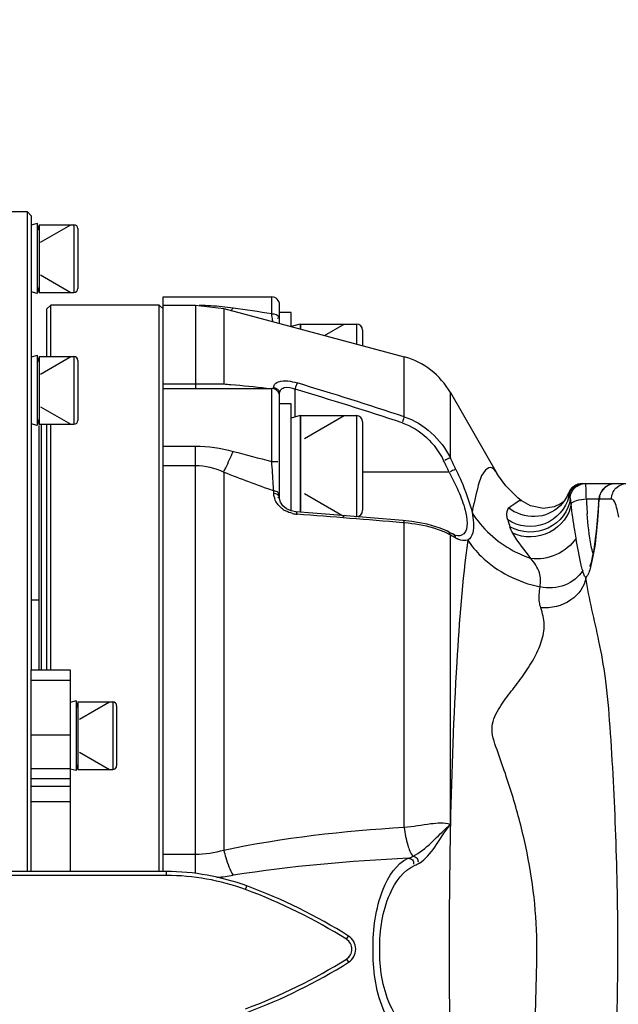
# Model space of a CAD drawing. Header units: millimetres. Extents: x 0 to 8410, y 0 to 5940.
# Tile 70 of 122: x 5068 to 5145, y 1822 to 1949. Entities that reach past the tile are written whole.
import ezdxf

# ---------------------------------------------------------------- set-up
doc = ezdxf.new("R2010")
doc.units = ezdxf.units.MM
doc.header["$LTSCALE"] = 462.55
doc.layers.get('0').update_dxf_attribs({"linetype": 'CONTINUOUS'})
for name, color, linetype in [('204102000021_DXF_DIMENSION', 7, 'CONTINUOUS'), ('304102000022DXF_CONTINUOUS_LINE', 7, 'CONTINUOUS'), ('304104000095DXF_CONTINUOUS_LINE', 7, 'CONTINUOUS'), ('304104000099DXF_CONTINUOUS_LINE', 7, 'CONTINUOUS'), ('304104000698DXF_CONTINUOUS_LINE', 7, 'CONTINUOUS'), ('304105000092DXF_CONTINUOUS_LINE', 7, 'CONTINUOUS'), ('304107000014DXF_CONTINUOUS_LINE', 7, 'CONTINUOUS'), ('501023000011DXF_CONTINUOUS_LINE', 7, 'CONTINUOUS'), ('501023000067DXF_CONTINUOUS_LINE', 7, 'CONTINUOUS'), ('501023000087DXF_CONTINUOUS_LINE', 7, 'CONTINUOUS'), ('504001000008DXF_CONTINUOUS_LINE', 7, 'CONTINUOUS'), ('604006000002DXF_CONTINUOUS_LINE', 7, 'CONTINUOUS'), ('604006000004DXF_CONTINUOUS_LINE', 7, 'CONTINUOUS')]:
    doc.layers.add(name, color=color, linetype=linetype)
doc.styles.get("Standard").update_dxf_attribs({"font": 'txt', "width": 0.7})
doc.dimstyles.new('DIMSTYLE_12', dxfattribs={"dimtxt": 65, "dimasz": 50, "dimexe": 1, "dimexo": 0, "dimtad": 1, "dimdsep": 46, "dimtxsty": 'Standard', "dimblk": '_FILLED', "dimblk1": '_FILLED', "dimblk2": '_FILLED', "dimcen": 0.09, "dimclrt": 5, "dimazin": 2, "dimtp": 0.5, "dimtm": 0.5, "dimtfac": 1, "dimtofl": 0, "dimtmove": 0, "dimatfit": 3, "dimldrblk": '_FILLED', "dimfxl": 0, "dimtolj": 1, "dimarcsym": 0})
doc.dimstyles.new('DIMSTYLE_13', dxfattribs={"dimtxt": 65, "dimasz": 50, "dimexe": 1, "dimexo": 0, "dimtad": 1, "dimdec": 1, "dimdsep": 46, "dimtxsty": 'Standard', "dimblk": '_FILLED', "dimblk1": '_FILLED', "dimblk2": '_FILLED', "dimcen": 0.09, "dimclrt": 5, "dimazin": 2, "dimtp": 1.2, "dimtm": 1.2, "dimtfac": 1, "dimtdec": 1, "dimtofl": 0, "dimtmove": 0, "dimatfit": 3, "dimldrblk": '_FILLED', "dimfxl": 0, "dimtolj": 1, "dimarcsym": 0})
doc.dimstyles.new('DIMSTYLE_14', dxfattribs={"dimtxt": 65, "dimasz": 50, "dimexe": 1, "dimexo": 0, "dimgap": 3.25, "dimtad": 0, "dimtih": 1, "dimtoh": 1, "dimdec": 1, "dimdsep": 46, "dimtxsty": 'Standard', "dimblk": '_FILLED', "dimblk1": '_FILLED', "dimblk2": '_FILLED', "dimcen": 0.09, "dimclrt": 5, "dimazin": 2, "dimtp": 0.5, "dimtm": 0.5, "dimtfac": 1, "dimtdec": 65535, "dimtofl": 0, "dimtmove": 0, "dimatfit": 3, "dimldrblk": '_FILLED', "dimfxl": 0, "dimtolj": 1, "dimarcsym": 0})

# ---------------------------------------------------------------- blocks, each defined once
blk = doc.blocks.new('_FILLED')
at = {"color": 0, "linetype": 'ByBlock'}
blk.add_solid([(0, 0), (-1, 0.17), (-1, -0.17)], dxfattribs=at)
blk = doc.blocks.new('*D24')
at = {"layer": '204102000021_DXF_DIMENSION', "color": 2, "linetype": 'Continuous'}
for p, q in [((4713.77, 1829.56), (5398.84, 2347.15)), ((4993.83, 2041.15), (4713.77, 1829.56)), ((4993.83, 2041.15), (4993.83, 2041.15))]:
    blk.add_line(p, q, dxfattribs=at)
at = {"layer": '204102000021_DXF_DIMENSION', "color": 2, "linetype": 'Continuous', "xscale": 50, "yscale": 50, "zscale": 50, "rotation": 217.0737599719}
blk.add_blockref('_FILLED', (4993.83, 2041.15), dxfattribs=at)
blk = doc.blocks.new('*D25')
at = {"layer": '204102000021_DXF_DIMENSION', "color": 2, "linetype": 'Continuous'}
for p, q in [((4713.77, 1829.56), (6309.86, 2495.22)), ((6057.54, 2389.99), (4713.77, 1829.56)), ((6057.54, 2389.99), (6057.54, 2389.99))]:
    blk.add_line(p, q, dxfattribs=at)
at = {"layer": '204102000021_DXF_DIMENSION', "color": 2, "linetype": 'Continuous', "xscale": 50, "yscale": 50, "zscale": 50, "rotation": 202.638452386}
blk.add_blockref('_FILLED', (6057.54, 2389.99), dxfattribs=at)
blk = doc.blocks.new('*D26')
at = {"layer": '204102000021_DXF_DIMENSION', "color": 2, "linetype": 'Continuous'}
for start, end in [(94.7914, 165), (0, 69.8438)]:
    blk.add_arc((4713.77, 1829.56), 554.1, start, end, dxfattribs=at)
for points in [[(4185.56, 2023.2), (4178.56, 1972.97), (4201.77, 2018.07)], [(5257.12, 1879.13), (5267.87, 1829.56), (5274.11, 1879.89)]]:
    blk.add_solid(points, dxfattribs=at)
blk = doc.blocks.new('*D27')
at = {"layer": '204102000021_DXF_DIMENSION', "color": 2, "linetype": 'Continuous'}
for start, end in [(290.1562, 360), (195, 265.2086)]:
    blk.add_arc((4713.77, 1829.56), 554.1, start, end, dxfattribs=at)
for points in [[(5274.11, 1779.23), (5267.87, 1829.56), (5257.12, 1780)], [(4201.77, 1641.06), (4178.56, 1686.15), (4185.56, 1635.92)]]:
    blk.add_solid(points, dxfattribs=at)

msp = doc.modelspace()

# ---------------------------------------------------------------- linework, layer by layer
at = {"layer": '304102000022DXF_CONTINUOUS_LINE', "color": 7, "linetype": 'Continuous'}
for p, q in [((5086.774, 1913.614), (5100.774, 1913.614)), ((5086.774, 1839.559), (5086.774, 1913.614)), ((5086.774, 1912.561), (5090.933, 1912.561)), ((5090.933, 1912.561), (5094.576, 1912.112)), ((5101.774, 1910.194), (5101.774, 1912.613)), ((5094.576, 1912.112), (5117.857, 1905.909)), ((5086.774, 1901.817), (5100.774, 1901.817)), ((5101.774, 1900.851), (5101.774, 1901.058)), ((5101.774, 1887.615), (5101.774, 1900.817)), ((5123.797, 1901.286), (5129.832, 1890.833)), ((5140.852, 1889.561), (5163.128, 1889.561)), ((5138.532, 1887.377), (5138.529, 1887.373)), ((5142.876, 1887.005), (5142.876, 1887.007)), ((5124.117, 1883.038), (5123.403, 1883.421)), ((5123.407, 1883.419), (5123.403, 1883.421)), ((5124.12, 1883.036), (5124.117, 1883.038))]:
    msp.add_line(p, q, dxfattribs=at)
at = {"layer": '304102000022DXF_CONTINUOUS_LINE', "color": 9, "linetype": 'Continuous'}
for p, q in [((5100.774, 1911.436), (5100.774, 1913.614)), ((5090.933, 1912.561), (5090.933, 1901.817)), ((5094.576, 1912.112), (5094.576, 1902.352)), ((5117.857, 1898.169), (5117.857, 1905.909)), ((5090.933, 1902.371), (5086.774, 1902.371)), ((5100.774, 1892.423), (5100.774, 1901.817)), ((5101.024, 1901.784), (5101.024, 1901.924)), ((5103.774, 1898.137), (5103.774, 1901.737)), ((5123.797, 1892.856), (5123.797, 1901.286)), ((5086.774, 1894.382), (5090.933, 1894.382)), ((5090.933, 1839.313), (5090.933, 1894.382)), ((5086.774, 1891.908), (5090.933, 1891.908)), ((5094.576, 1891.047), (5094.576, 1842.296)), ((5123.642, 1891.033), (5112.474, 1891.033)), ((5101.024, 1888.318), (5101.024, 1888.638)), ((5141.326, 1887.579), (5142.876, 1887.579)), ((5142.895, 1886.901), (5142.876, 1887.005)), ((5144.57, 1887.561), (5143.035, 1887.561)), ((5117.857, 1884.502), (5117.646, 1884.52)), ((5117.857, 1845.224), (5117.857, 1884.502)), ((5124.034, 1882.786), (5123.797, 1882.911)), ((5123.797, 1845.604), (5123.797, 1882.911)), ((5090.933, 1841.749), (5086.774, 1841.749))]:
    msp.add_line(p, q, dxfattribs=at)
at = {"layer": '304102000022DXF_CONTINUOUS_LINE', "color": 7, "linetype": 'Continuous'}
for points in [[(5132.903, 1887.361), (5132.523, 1887.668), (5130.939, 1889.254), (5129.993, 1890.564), (5129.831, 1890.835)], [(5145.013, 1889.561), (5144.348, 1889.449), (5143.691, 1889.07), (5143.232, 1888.508), (5142.996, 1887.904), (5142.897, 1887.291), (5142.876, 1887.005)], [(5138.963, 1888.22), (5138.848, 1887.932), (5138.529, 1887.373)], [(5103.852, 1885.936), (5103.283, 1886.042), (5102.671, 1886.31), (5102.188, 1886.697), (5101.878, 1887.155), (5101.774, 1887.615)], [(5138.532, 1887.377), (5138.51, 1887.35), (5138.375, 1887.217), (5137.993, 1886.944), (5137.157, 1886.57), (5135.782, 1886.364), (5134.114, 1886.677), (5132.903, 1887.361)], [(5142.876, 1887.007), (5142.84, 1886.376), (5142.728, 1884.812), (5142.592, 1883.38), (5142.437, 1882.104), (5142.27, 1881.005), (5142.096, 1880.098), (5141.927, 1879.397), (5141.78, 1878.925), (5141.738, 1878.816)], [(5117.67, 1884.806), (5113.489, 1885.158), (5108.265, 1885.586), (5103.852, 1885.936)], [(5123.407, 1883.419), (5122.493, 1883.83), (5120.784, 1884.336), (5118.84, 1884.68), (5117.67, 1884.806)], [(5124.763, 1882.817), (5124.473, 1882.878), (5124.12, 1883.036)]]:
    msp.add_lwpolyline(points, dxfattribs=at)
for centre, radius, start, end in [((5100.774, 1912.614), 1, 0, 90), ((5115.137, 1896.286), 10, 30, 74.21652), ((5100.774, 1900.817), 1, 0, 90), ((5140.852, 1887.561), 2, 90, 160.78451)]:
    msp.add_arc(centre, radius, start, end, dxfattribs=at)
at = {"layer": '304102000022DXF_CONTINUOUS_LINE', "color": 9, "linetype": 'Continuous'}
for centre, radius, start, end in [((5090.972, 1877.22), 35.292, 84.47691, 89.25435), ((5091.258, 1880.301), 32.198, 81.90723, 84.45654), ((5036.286, 1495.362), 421.042, 81.18986, 81.87537), ((5086.337, 1789.592), 113.061, 85.34389, 85.82085), ((5084.48, 1768.05), 134.683, 83.34113, 85.30034), ((4937.103, 1349.242), 577.92, 71.774012, 73.211641), ((4936.374, 1345.645), 580.742, 71.818138, 73.246682), ((5157.672, 2122.64), 237.145, 254.87407, 256.11754), ((4628.648, 1652.402), 549.512, 25.73815, 25.90838), ((4634.756, 1655.731), 543.497, 25.69536, 25.86773), ((5164.424, 2068.238), 190.461, 248.48608, 250.55678), ((5103.308, 1888.37), 2.289, 195.74423, 200.26202), ((5166.407, 1908.811), 34.446, 217.42949, 217.92362), ((5216.859, 1891.128), 75.616, 182.69065, 183.20561), ((5208.177, 1890.627), 66.92, 183.1928, 184.24513), ((5147.945, 1886.632), 5.057, 175.7578, 176.95566), ((5104.114, 1888.96), 3.302, 229.45575, 235.53152), ((5104.211, 1889.104), 3.476, 235.54971, 241.26534), ((5104.315, 1889.317), 3.712, 256.37553, 265.57019), ((4949.024, -126.384), 2017.962, 85.206741, 85.594651), ((5134.555, 1890.42), 5.126, 231.25694, 241.09229), ((5140.376, 1887.372), 9.518, 195.18099, 200.81488), ((5001.616, 1652.174), 261.09, 61.92085, 62.03884), ((5126.416, 1886.108), 4.052, 241.90535, 243.81644), ((5090.429, 1873.195), 34.535, 275.44132, 278.93143)]:
    msp.add_arc(centre, radius, start, end, dxfattribs=at)
for points, knots in [([(5095.479, 1911.847), (5095.533, 1911.894), (5095.642, 1912.001), (5095.741, 1912.116), (5095.791, 1912.178)], [0, 0, 0, 0, 0.4757212, 1, 1, 1, 1]), ([(5100.913, 1910.422), (5100.901, 1910.485), (5100.843, 1910.821), (5100.803, 1911.16), (5100.774, 1911.437)], [0, 0, 0, 0, 0.1859159, 1, 1, 1, 1]), ([(5101.64, 1911.045), (5101.64, 1911.008), (5101.611, 1910.918), (5101.552, 1910.849), (5101.516, 1910.813)], [0, 0, 0, 0, 0.4223033, 1, 1, 1, 1]), ([(5101.222, 1902.422), (5101.336, 1902.539), (5102.224, 1902.994), (5103.266, 1902.761), (5104.028, 1902.531)], [0, 0, 0, 0, 0.1702552, 1, 1, 1, 1]), ([(5104.028, 1902.531), (5104.015, 1902.495), (5103.934, 1902.264), (5103.862, 1902.029), (5103.806, 1901.831)], [0, 0, 0, 0, 0.1567577, 1, 1, 1, 1]), ([(5101.516, 1901.71), (5101.561, 1901.675), (5101.641, 1901.599), (5101.679, 1901.49), (5101.679, 1901.439)], [0, 0, 0, 0, 0.5262328, 1, 1, 1, 1]), ([(5101.679, 1901.439), (5101.679, 1901.399), (5101.657, 1901.31), (5101.604, 1901.236), (5101.572, 1901.198)], [0, 0, 0, 0, 0.4405981, 1, 1, 1, 1]), ([(5101.774, 1901.058), (5101.774, 1901.124), (5101.783, 1901.253), (5101.814, 1901.378), (5101.836, 1901.438)], [0, 0, 0, 0, 0.508847, 1, 1, 1, 1]), ([(5101.836, 1901.438), (5101.846, 1901.463), (5101.866, 1901.512), (5101.891, 1901.558), (5101.905, 1901.581)], [0, 0, 0, 0, 0.5001357, 1, 1, 1, 1]), ([(5117.857, 1898.169), (5117.843, 1898.132), (5117.756, 1897.905), (5117.679, 1897.675), (5117.619, 1897.48)], [0, 0, 0, 0, 0.161163, 1, 1, 1, 1]), ([(5094.576, 1891.047), (5094.669, 1891.229), (5095.098, 1892.106), (5095.491, 1893), (5095.791, 1893.712)], [0, 0, 0, 0, 0.2092952, 1, 1, 1, 1]), ([(5100.774, 1892.423), (5100.891, 1892.423), (5101.023, 1892.434), (5101.646, 1892.385), (5101.516, 1892.374)], [0, 0, 0, 0, 0.4729815, 1, 1, 1, 1]), ([(5101.024, 1888.638), (5101.007, 1888.908), (5100.925, 1890.169), (5100.84, 1891.43), (5100.774, 1892.423)], [0, 0, 0, 0, 0.2133075, 1, 1, 1, 1]), ([(5123.797, 1892.856), (5123.764, 1892.852), (5123.508, 1892.782), (5123.269, 1892.663), (5123.068, 1892.551)], [0, 0, 0, 0, 0.1263411, 1, 1, 1, 1]), ([(5123.642, 1891.033), (5124.122, 1890.136), (5124.964, 1888.351), (5125.899, 1885.933), (5126.124, 1883.295), (5125.24, 1882.909)], [0, 0, 0, 0, 0.3543626, 0.6637681, 1, 1, 1, 1]), ([(5124.508, 1891.384), (5124.475, 1891.379), (5124.219, 1891.31), (5123.98, 1891.192), (5123.778, 1891.081)], [0, 0, 0, 0, 0.1274668, 1, 1, 1, 1]), ([(5124.508, 1891.384), (5124.74, 1890.903), (5125.563, 1889.103), (5126.27, 1887.234), (5126.585, 1885.821)], [0, 0, 0, 0, 0.2694388, 1, 1, 1, 1]), ([(5129.831, 1890.835), (5129.635, 1891.174), (5129.034, 1891.998), (5127.728, 1890.744), (5127.252, 1888.729), (5126.788, 1886.925), (5126.585, 1885.821)], [0, 0, 0, 0, 0.153058, 0.2859391, 0.5611771, 1, 1, 1, 1]), ([(5139.053, 1887.875), (5139.125, 1888.33), (5139.608, 1889.217), (5140.558, 1889.561), (5141.017, 1889.561)], [0, 0, 0, 0, 0.5009468, 1, 1, 1, 1]), ([(5139.235, 1887.64), (5139.254, 1888.137), (5139.694, 1889.154), (5140.725, 1889.561), (5141.221, 1889.561)], [0, 0, 0, 0, 0.5010666, 1, 1, 1, 1]), ([(5141.326, 1887.579), (5141.323, 1887.847), (5141.304, 1888.31), (5141.312, 1888.976), (5141.232, 1889.274), (5141.269, 1889.561), (5141.221, 1889.561)], [0, 0, 0, 0, 0.4041189, 0.7230854, 0.927732, 1, 1, 1, 1]), ([(5143.035, 1887.561), (5143.035, 1888.071), (5143.452, 1889.129), (5144.508, 1889.561), (5145.013, 1889.561)], [0, 0, 0, 0, 0.501936, 1, 1, 1, 1]), ([(5144.57, 1887.561), (5144.57, 1888.071), (5144.985, 1889.128), (5146.039, 1889.561), (5146.544, 1889.561)], [0, 0, 0, 0, 0.5022792, 1, 1, 1, 1]), ([(5101.024, 1888.638), (5101.211, 1888.603), (5101.595, 1888.598), (5101.666, 1888.135), (5101.572, 1888.046)], [0, 0, 0, 0, 0.593245, 1, 1, 1, 1]), ([(5139.053, 1887.875), (5139.014, 1887.936), (5138.955, 1888.043), (5138.947, 1888.173), (5138.963, 1888.22)], [0, 0, 0, 0, 0.5899734, 1, 1, 1, 1]), ([(5101.678, 1887.905), (5101.674, 1887.875), (5101.648, 1887.808), (5101.601, 1887.756), (5101.572, 1887.728)], [0, 0, 0, 0, 0.4309051, 1, 1, 1, 1]), ([(5139.053, 1887.875), (5138.744, 1886.354), (5136.217, 1883.546), (5132.526, 1883.991), (5131.19, 1884.879)], [0, 0, 0, 0, 0.4917243, 1, 1, 1, 1]), ([(5131.347, 1886.422), (5131.654, 1886.737), (5132.095, 1886.98), (5132.765, 1887.467), (5132.903, 1887.361)], [0, 0, 0, 0, 0.7168059, 1, 1, 1, 1]), ([(5139.235, 1887.64), (5139.092, 1886.069), (5136.709, 1882.987), (5132.906, 1883.164), (5131.479, 1883.989)], [0, 0, 0, 0, 0.4889777, 1, 1, 1, 1]), ([(5139.362, 1886.956), (5139.169, 1885.441), (5136.868, 1882.576), (5133.271, 1882.49), (5131.839, 1883.176)], [0, 0, 0, 0, 0.4903047, 1, 1, 1, 1]), ([(5138.529, 1887.373), (5137.862, 1886.41), (5135.691, 1884.943), (5133.119, 1885.357), (5132.077, 1885.933)], [0, 0, 0, 0, 0.4961873, 1, 1, 1, 1]), ([(5139.362, 1886.956), (5139.352, 1887.038), (5139.318, 1887.264), (5139.317, 1887.515), (5139.235, 1887.64)], [0, 0, 0, 0, 0.3552621, 1, 1, 1, 1]), ([(5139.362, 1886.956), (5139.491, 1887.192), (5140.234, 1887.467), (5140.896, 1887.563), (5141.326, 1887.579)], [0, 0, 0, 0, 0.3845647, 1, 1, 1, 1]), ([(5139.999, 1882.527), (5139.94, 1882.865), (5139.692, 1884.336), (5139.475, 1885.813), (5139.362, 1886.956)], [0, 0, 0, 0, 0.2301316, 1, 1, 1, 1]), ([(5142.895, 1886.901), (5142.856, 1886.175), (5142.689, 1883.725), (5142.423, 1881.271), (5142.05, 1879.581)], [0, 0, 0, 0, 0.2956376, 1, 1, 1, 1]), ([(5143.035, 1887.561), (5143.016, 1887.561), (5142.894, 1887.363), (5142.915, 1887.181), (5142.902, 1887.006)], [0, 0, 0, 0, 0.0947345, 1, 1, 1, 1]), ([(5145.5, 1885.218), (5145.401, 1885.806), (5145.263, 1886.514), (5144.832, 1887.561), (5144.57, 1887.561)], [0, 0, 0, 0, 0.6945957, 1, 1, 1, 1]), ([(5104.028, 1885.615), (5104.012, 1885.704), (5104.054, 1885.839), (5103.873, 1885.934), (5103.854, 1885.904)], [0, 0, 0, 0, 0.7186642, 1, 1, 1, 1]), ([(5126.586, 1885.819), (5126.674, 1885.388), (5126.869, 1884.253), (5126.723, 1882.644), (5126.03, 1882.275)], [0, 0, 0, 0, 0.358798, 1, 1, 1, 1]), ([(5126.585, 1885.821), (5127.856, 1883.775), (5130.413, 1881.469), (5133.394, 1880.186), (5134.184, 1879.917)], [0, 0, 0, 0, 0.7426882, 1, 1, 1, 1]), ([(5131.19, 1884.879), (5131.143, 1885.052), (5131.035, 1885.556), (5131.104, 1886.172), (5131.347, 1886.422)], [0, 0, 0, 0, 0.3388713, 1, 1, 1, 1]), ([(5142.186, 1880.562), (5142.094, 1880.874), (5141.709, 1882.557), (5141.545, 1884.279), (5141.441, 1885.673)], [0, 0, 0, 0, 0.188802, 1, 1, 1, 1]), ([(5117.857, 1884.502), (5117.839, 1884.587), (5117.869, 1884.719), (5117.694, 1884.809), (5117.672, 1884.779)], [0, 0, 0, 0, 0.6992758, 1, 1, 1, 1]), ([(5122.646, 1883.469), (5122.322, 1883.596), (5120.769, 1884.116), (5119.139, 1884.379), (5117.857, 1884.502)], [0, 0, 0, 0, 0.2128972, 1, 1, 1, 1]), ([(5123.637, 1883.272), (5123.608, 1883.313), (5123.547, 1883.387), (5123.463, 1883.44), (5123.42, 1883.453)], [0, 0, 0, 0, 0.5246843, 1, 1, 1, 1]), ([(5123.797, 1882.911), (5123.78, 1882.974), (5123.736, 1883.099), (5123.675, 1883.216), (5123.637, 1883.272)], [0, 0, 0, 0, 0.4919273, 1, 1, 1, 1]), ([(5126.029, 1882.275), (5125.322, 1877.054), (5124.402, 1864.825), (5123.946, 1852.584), (5123.797, 1845.604)], [0, 0, 0, 0, 0.4300611, 1, 1, 1, 1]), ([(5125.24, 1882.909), (5125.168, 1882.878), (5125.011, 1882.83), (5124.847, 1882.817), (5124.764, 1882.817)], [0, 0, 0, 0, 0.4852083, 1, 1, 1, 1]), ([(5126.029, 1882.274), (5126.529, 1881.52), (5128.952, 1878.618), (5132.571, 1876.827), (5135.365, 1876.248)], [0, 0, 0, 0, 0.240875, 1, 1, 1, 1]), ([(5140.851, 1878.349), (5140.787, 1878.584), (5140.461, 1879.968), (5140.202, 1881.366), (5139.999, 1882.527)], [0, 0, 0, 0, 0.1707819, 1, 1, 1, 1]), ([(5135.365, 1876.248), (5135.436, 1876.854), (5135.45, 1878.241), (5134.623, 1879.355), (5134.184, 1879.917)], [0, 0, 0, 0, 0.4609095, 1, 1, 1, 1]), ([(5142.05, 1879.581), (5141.992, 1879.32), (5141.799, 1878.593), (5141.6, 1877.787), (5141.242, 1877.438)], [0, 0, 0, 0, 0.3480232, 1, 1, 1, 1]), ([(5140.851, 1878.349), (5140.355, 1877.503), (5138.584, 1876.144), (5136.415, 1876.032), (5135.365, 1876.248)], [0, 0, 0, 0, 0.4776302, 1, 1, 1, 1]), ([(5141.242, 1877.438), (5141.122, 1876.293), (5139.39, 1874.028), (5136.783, 1873.456), (5135.448, 1873.548)], [0, 0, 0, 0, 0.4624092, 1, 1, 1, 1]), ([(5145.393, 1829.561), (5145.393, 1834.445), (5145.209, 1844.009), (5144.607, 1855.648), (5143.946, 1864.02), (5142.778, 1870.417), (5141.689, 1874.689), (5141.242, 1877.438)], [0, 0, 0, 0, 0.3041358, 0.5954487, 0.7258617, 0.8265887, 1, 1, 1, 1]), ([(5135.448, 1873.548), (5135.37, 1873.782), (5135.162, 1874.673), (5135.288, 1875.592), (5135.365, 1876.248)], [0, 0, 0, 0, 0.2712458, 1, 1, 1, 1]), ([(5134.953, 1829.561), (5134.953, 1831.792), (5134.705, 1836.232), (5133.626, 1842.773), (5132.229, 1848.056), (5130.893, 1852.21), (5129.845, 1855.166), (5128.762, 1858.156), (5130.105, 1860.756), (5131.626, 1862.793), (5133.198, 1864.802), (5134.576, 1866.892), (5135.574, 1869.078), (5136.07, 1871.375), (5135.682, 1872.852), (5135.448, 1873.548)], [0, 0, 0, 0, 0.1437078, 0.2859133, 0.4262923, 0.4960673, 0.5658014, 0.6320751, 0.6884672, 0.7431859, 0.7980886, 0.8522756, 0.9041548, 0.952668, 1, 1, 1, 1]), ([(5123.797, 1845.604), (5123.003, 1845.896), (5120.918, 1845.679), (5118.995, 1845.351), (5117.857, 1845.224)], [0, 0, 0, 0, 0.4248173, 1, 1, 1, 1]), ([(5117.857, 1845.224), (5117.945, 1844.46), (5118.184, 1843.194), (5118.644, 1841.931), (5118.986, 1841.526)], [0, 0, 0, 0, 0.5921258, 1, 1, 1, 1]), ([(5121.309, 1843.261), (5121.949, 1843.862), (5122.738, 1844.686), (5123.592, 1845.441), (5123.797, 1845.604)], [0, 0, 0, 0, 0.7700922, 1, 1, 1, 1]), ([(5123.797, 1845.605), (5123.769, 1844.288), (5123.679, 1838.941), (5123.638, 1833.593), (5123.638, 1829.561)], [0, 0, 0, 0, 0.2462062, 1, 1, 1, 1]), ([(5094.576, 1842.296), (5094.654, 1841.982), (5094.963, 1840.877), (5095.369, 1839.787), (5095.791, 1839.078)], [0, 0, 0, 0, 0.2819218, 1, 1, 1, 1]), ([(5118.374, 1817.847), (5116.801, 1818.535), (5114.304, 1822.687), (5113.532, 1829.567), (5114.307, 1836.444), (5116.803, 1840.589), (5118.374, 1841.276)], [0, 0, 0, 0, 0.1985605, 0.5002723, 0.801733, 1, 1, 1, 1]), ([(5118.374, 1841.276), (5118.567, 1841.253), (5118.981, 1841.171), (5119.108, 1840.684), (5119.024, 1840.52)], [0, 0, 0, 0, 0.5130471, 1, 1, 1, 1]), ([(5118.986, 1841.526), (5119.167, 1841.486), (5119.538, 1841.388), (5119.678, 1840.946), (5119.606, 1840.79)], [0, 0, 0, 0, 0.5187038, 1, 1, 1, 1]), ([(5119.24, 1818.755), (5117.728, 1819.367), (5115.185, 1823.113), (5114.392, 1829.566), (5115.188, 1836.017), (5117.731, 1839.757), (5119.24, 1840.368)], [0, 0, 0, 0, 0.2014082, 0.5002685, 0.7988798, 1, 1, 1, 1]), ([(5123.638, 1829.561), (5123.638, 1825.529), (5123.679, 1820.179), (5123.773, 1814.83), (5123.801, 1813.514)], [0, 0, 0, 0, 0.7538043, 1, 1, 1, 1]), ([(5133.123, 1782.242), (5132.971, 1789.082), (5133.545, 1804.874), (5134.949, 1820.617), (5134.953, 1829.561)], [0, 0, 0, 0, 0.4334017, 1, 1, 1, 1]), ([(5140.768, 1777.865), (5142.464, 1784.891), (5144.608, 1802.154), (5145.394, 1819.466), (5145.393, 1829.561)], [0, 0, 0, 0, 0.4172328, 1, 1, 1, 1])]:
    msp.add_open_spline(points, degree=3, knots=knots, dxfattribs=at)
for points in [[(5100.774, 1911.436), (5101.09, 1911.436), (5101.639, 1911.362), (5101.64, 1911.045)], [(5094.576, 1902.352), (5093.362, 1902.383), (5092.147, 1902.371), (5090.933, 1902.371)], [(5101.024, 1901.924), (5101.024, 1902.103), (5101.098, 1902.294), (5101.222, 1902.422)], [(5102.369, 1901.93), (5102.82, 1902.07), (5103.343, 1901.932), (5103.774, 1901.737)], [(5101.024, 1901.924), (5101.198, 1901.884), (5101.374, 1901.819), (5101.516, 1901.71)], [(5101.905, 1901.581), (5102.006, 1901.746), (5102.184, 1901.873), (5102.369, 1901.93)], [(5117.585, 1897.391), (5119.879, 1896.637), (5121.876, 1894.674), (5122.931, 1892.502)], [(5117.857, 1898.169), (5120.386, 1897.354), (5122.613, 1895.234), (5123.797, 1892.856)], [(5090.933, 1894.382), (5092.568, 1894.382), (5094.213, 1894.139), (5095.791, 1893.712)], [(5090.933, 1891.908), (5092.181, 1891.908), (5093.444, 1891.571), (5094.576, 1891.047)], [(5101.105, 1887.748), (5101.053, 1887.933), (5101.024, 1888.126), (5101.024, 1888.318)], [(5101.024, 1888.318), (5101.278, 1888.27), (5101.706, 1888.161), (5101.678, 1887.905)], [(5101.967, 1886.451), (5101.617, 1886.752), (5101.32, 1887.144), (5101.16, 1887.577)], [(5103.441, 1885.709), (5103.128, 1885.785), (5102.822, 1885.902), (5102.54, 1886.057)], [(5123.322, 1883.171), (5123.101, 1883.281), (5122.875, 1883.379), (5122.646, 1883.469)], [(5123.797, 1882.911), (5123.643, 1883.005), (5123.483, 1883.091), (5123.322, 1883.171)], [(5124.508, 1882.533), (5124.45, 1882.744), (5124.341, 1883.002), (5124.133, 1883.071)], [(5131.839, 1883.176), (5131.699, 1883.437), (5131.585, 1883.712), (5131.479, 1883.989)], [(5134.184, 1879.917), (5133.376, 1880.984), (5132.47, 1881.996), (5131.839, 1883.176)], [(5125.122, 1882.277), (5124.952, 1882.326), (5124.787, 1882.394), (5124.629, 1882.472)], [(5126.029, 1882.275), (5125.748, 1882.164), (5125.412, 1882.193), (5125.122, 1882.277)], [(5139.999, 1882.527), (5138.887, 1880.717), (5136.275, 1879.54), (5134.184, 1879.917)], [(5141.242, 1877.438), (5141.035, 1877.695), (5140.938, 1878.03), (5140.851, 1878.349)], [(5117.857, 1845.224), (5110.048, 1844.788), (5102.234, 1843.89), (5094.576, 1842.296)], [(5121.774, 1842.701), (5122.46, 1843.661), (5123.041, 1844.699), (5123.797, 1845.605)], [(5118.986, 1841.526), (5119.853, 1841.953), (5120.604, 1842.6), (5121.309, 1843.261)], [(5119.806, 1840.66), (5120.603, 1841.167), (5121.223, 1841.933), (5121.774, 1842.701)], [(5094.576, 1842.296), (5093.397, 1841.955), (5092.161, 1841.749), (5090.933, 1841.749)], [(5118.374, 1841.276), (5110.819, 1840.919), (5103.264, 1840.245), (5095.791, 1839.078)], [(5118.374, 1841.276), (5118.585, 1841.344), (5118.801, 1841.418), (5118.978, 1841.551)], [(5119.24, 1840.368), (5119.439, 1840.448), (5119.643, 1840.54), (5119.797, 1840.689)]]:
    msp.add_open_spline(points, degree=3, dxfattribs=at)
at = {"layer": '304104000095DXF_CONTINUOUS_LINE', "color": 7, "linetype": 'Continuous'}
for p, q in [((5069.274, 1924.561), (5063.274, 1924.561)), ((5069.274, 1839.561), (5069.274, 1924.561)), ((5069.774, 1924.061), (5069.274, 1924.561)), ((5069.774, 1924.061), (5069.774, 1865.561))]:
    msp.add_line(p, q, dxfattribs=at)
at = {"layer": '304104000099DXF_CONTINUOUS_LINE', "color": 7, "linetype": 'Continuous'}
for p, q in [((5071.774, 1912.061), (5072.274, 1912.561)), ((5086.274, 1912.561), (5072.274, 1912.561)), ((5072.274, 1905.924), (5072.274, 1912.561)), ((5086.774, 1912.061), (5086.274, 1912.561)), ((5086.274, 1839.561), (5086.274, 1912.561)), ((5071.774, 1905.924), (5071.774, 1912.061)), ((5070.774, 1865.561), (5070.774, 1897.064)), ((5071.074, 1865.561), (5071.074, 1897.204)), ((5071.774, 1865.561), (5071.774, 1897.204)), ((5072.274, 1865.561), (5072.274, 1897.204))]:
    msp.add_line(p, q, dxfattribs=at)
at = {"layer": '304104000698DXF_CONTINUOUS_LINE', "color": 7, "linetype": 'Continuous'}
msp.add_line((5069.774, 1874.561), (5070.774, 1874.561), dxfattribs=at)
at = {"layer": '304105000092DXF_CONTINUOUS_LINE', "color": 7, "linetype": 'Continuous'}
for p, q in [((5069.774, 1865.561), (5074.774, 1865.561)), ((5069.774, 1839.561), (5069.774, 1865.561)), ((5074.774, 1865.561), (5074.774, 1839.561)), ((5069.774, 1850.561), (5074.774, 1850.561))]:
    msp.add_line(p, q, dxfattribs=at)
at = {"layer": '304105000092DXF_CONTINUOUS_LINE', "color": 9, "linetype": 'Continuous'}
for p, q in [((5069.774, 1864.222), (5074.774, 1864.222)), ((5069.774, 1857.19), (5074.774, 1857.19)), ((5069.774, 1852.86), (5074.774, 1852.86)), ((5069.774, 1851.561), (5074.774, 1851.561)), ((5074.774, 1848.561), (5069.774, 1848.561))]:
    msp.add_line(p, q, dxfattribs=at)
at = {"layer": '304107000014DXF_CONTINUOUS_LINE', "color": 7, "linetype": 'Continuous'}
msp.add_line((5087.18, 1839.561), (5050.774, 1839.561), dxfattribs=at)
at = {"layer": '304107000014DXF_CONTINUOUS_LINE', "color": 9, "linetype": 'Continuous'}
for p, q in [((5087.18, 1839.061), (5050.774, 1839.061)), ((5087.18, 1839.061), (5087.18, 1839.561)), ((5097.388, 1837.239), (5097.561, 1837.708)), ((5110.393, 1830.83), (5110.66, 1831.253)), ((5110.393, 1828.292), (5110.66, 1827.869))]:
    msp.add_line(p, q, dxfattribs=at)
at = {"layer": '304107000014DXF_CONTINUOUS_LINE', "color": 7, "linetype": 'Continuous'}
for centre, radius, start, end in [((5087.18, 1809.561), 30, 69.75495, 90), ((5073.338, 1772.033), 70, 57.78058, 69.75495), ((5109.593, 1829.561), 2, 302.21942, 57.78058), ((5073.338, 1887.09), 70, 290.24505, 302.21942)]:
    msp.add_arc(centre, radius, start, end, dxfattribs=at)
at = {"layer": '304107000014DXF_CONTINUOUS_LINE', "color": 9, "linetype": 'Continuous'}
for centre, radius, start, end in [((5087.18, 1809.561), 29.5, 69.75495, 90), ((5073.338, 1772.033), 69.5, 57.78058, 69.75495), ((5109.593, 1829.561), 1.5, 302.21942, 57.78058), ((5073.338, 1887.09), 69.5, 290.24505, 302.21942)]:
    msp.add_arc(centre, radius, start, end, dxfattribs=at)
at = {"layer": '501023000011DXF_CONTINUOUS_LINE', "color": 7, "linetype": 'Continuous'}
for p, q in [((5104.474, 1910.114), (5111.674, 1910.114)), ((5104.474, 1910.114), (5104.474, 1909.475)), ((5112.474, 1909.314), (5112.474, 1907.343)), ((5104.474, 1898.317), (5111.674, 1898.317)), ((5104.474, 1898.317), (5104.474, 1885.886)), ((5112.474, 1897.517), (5112.474, 1886.117)), ((5111.549, 1885.317), (5111.674, 1885.317))]:
    msp.add_line(p, q, dxfattribs=at)
at = {"layer": '501023000011DXF_CONTINUOUS_LINE', "color": 2, "linetype": 'Continuous'}
for p, q in [((5107.568, 1908.65), (5110.103, 1910.114)), ((5104.974, 1895.356), (5110.103, 1898.317)), ((5104.974, 1888.278), (5110.103, 1885.317))]:
    msp.add_line(p, q, dxfattribs=at)
at = {"layer": '501023000011DXF_CONTINUOUS_LINE', "color": 9, "linetype": 'Continuous'}
for p, q in [((5111.674, 1910.114), (5111.674, 1907.556)), ((5111.674, 1898.317), (5111.674, 1885.317))]:
    msp.add_line(p, q, dxfattribs=at)
at = {"layer": '501023000011DXF_CONTINUOUS_LINE', "color": 7, "linetype": 'Continuous'}
for centre, start, end in [((5111.674, 1909.314), 0, 90), ((5111.674, 1897.517), 0, 90), ((5111.674, 1886.117), 270, 360)]:
    msp.add_arc(centre, 0.8, start, end, dxfattribs=at)
at = {"layer": '501023000067DXF_CONTINUOUS_LINE', "color": 7, "linetype": 'Continuous'}
for p, q in [((5070.774, 1922.921), (5075.274, 1922.921)), ((5070.774, 1922.921), (5070.774, 1914.201)), ((5075.774, 1922.421), (5075.774, 1914.701)), ((5070.774, 1914.201), (5075.274, 1914.201)), ((5070.774, 1905.924), (5075.274, 1905.924)), ((5070.774, 1905.924), (5070.774, 1897.204)), ((5075.774, 1905.424), (5075.774, 1897.704)), ((5070.774, 1897.204), (5075.274, 1897.204))]:
    msp.add_line(p, q, dxfattribs=at)
at = {"layer": '501023000067DXF_CONTINUOUS_LINE', "color": 2, "linetype": 'Continuous'}
for p, q in [((5070.974, 1920.677), (5074.861, 1922.921)), ((5070.974, 1916.446), (5074.861, 1914.201)), ((5070.974, 1903.679), (5074.861, 1905.924)), ((5070.974, 1899.449), (5074.861, 1897.204))]:
    msp.add_line(p, q, dxfattribs=at)
at = {"layer": '501023000067DXF_CONTINUOUS_LINE', "color": 9, "linetype": 'Continuous'}
for p, q in [((5075.274, 1922.921), (5075.274, 1914.201)), ((5075.274, 1905.924), (5075.274, 1897.204))]:
    msp.add_line(p, q, dxfattribs=at)
at = {"layer": '501023000067DXF_CONTINUOUS_LINE', "color": 7, "linetype": 'Continuous'}
for centre, start, end in [((5075.274, 1922.421), 0, 90), ((5075.274, 1914.701), 270, 360), ((5075.274, 1905.424), 0, 90), ((5075.274, 1897.704), 270, 360)]:
    msp.add_arc(centre, 0.5, start, end, dxfattribs=at)
at = {"layer": '501023000087DXF_CONTINUOUS_LINE', "color": 7, "linetype": 'Continuous'}
for p, q in [((5075.774, 1861.424), (5080.274, 1861.424)), ((5075.774, 1861.424), (5075.774, 1852.704)), ((5080.774, 1860.924), (5080.774, 1853.204)), ((5075.774, 1852.704), (5080.274, 1852.704))]:
    msp.add_line(p, q, dxfattribs=at)
at = {"layer": '501023000087DXF_CONTINUOUS_LINE', "color": 2, "linetype": 'Continuous'}
for p, q in [((5075.974, 1859.179), (5079.861, 1861.424)), ((5075.974, 1854.949), (5079.861, 1852.704))]:
    msp.add_line(p, q, dxfattribs=at)
at = {"layer": '501023000087DXF_CONTINUOUS_LINE', "color": 9, "linetype": 'Continuous'}
msp.add_line((5080.274, 1861.424), (5080.274, 1852.704), dxfattribs=at)
at = {"layer": '501023000087DXF_CONTINUOUS_LINE', "color": 7, "linetype": 'Continuous'}
for centre, start, end in [((5080.274, 1860.924), 0, 90), ((5080.274, 1853.204), 270, 360)]:
    msp.add_arc(centre, 0.5, start, end, dxfattribs=at)
at = {"layer": '504001000008DXF_CONTINUOUS_LINE', "color": 7, "linetype": 'Continuous'}
for p, q in [((5103.274, 1911.614), (5101.774, 1911.614)), ((5103.274, 1909.795), (5103.274, 1911.614)), ((5103.274, 1899.817), (5101.774, 1899.817)), ((5103.274, 1886.046), (5103.274, 1899.817)), ((5101.774, 1887.615), (5101.774, 1888.494))]:
    msp.add_line(p, q, dxfattribs=at)
at = {"layer": '604006000002DXF_CONTINUOUS_LINE', "color": 7, "linetype": 'Continuous'}
for p, q in [((5070.548, 1923.061), (5069.774, 1922.862)), ((5070.548, 1923.061), (5070.548, 1914.061)), ((5070.774, 1922.187), (5070.548, 1923.061)), ((5070.774, 1914.936), (5070.548, 1914.061)), ((5070.548, 1914.061), (5069.774, 1914.261)), ((5070.548, 1906.064), (5069.774, 1905.864)), ((5070.548, 1906.064), (5070.548, 1897.064)), ((5070.774, 1905.19), (5070.548, 1906.064)), ((5070.548, 1897.064), (5069.774, 1897.264)), ((5070.774, 1897.938), (5070.548, 1897.064)), ((5075.548, 1861.564), (5074.774, 1861.364)), ((5075.548, 1861.564), (5075.548, 1852.564)), ((5075.774, 1860.69), (5075.548, 1861.564)), ((5075.548, 1852.564), (5074.774, 1852.764)), ((5075.774, 1853.438), (5075.548, 1852.564))]:
    msp.add_line(p, q, dxfattribs=at)
at = {"layer": '604006000004DXF_CONTINUOUS_LINE', "color": 7, "linetype": 'Continuous'}
for p, q in [((5104.431, 1910.114), (5103.274, 1909.797)), ((5104.431, 1910.114), (5104.431, 1909.486)), ((5104.474, 1909.958), (5104.431, 1910.114)), ((5104.431, 1898.317), (5103.274, 1898)), ((5104.431, 1898.317), (5104.431, 1885.89)), ((5104.474, 1898.162), (5104.431, 1898.317))]:
    msp.add_line(p, q, dxfattribs=at)

# ---------------------------------------------------------------- dimensions: what is measured, and where the dimension line sits
at = {"layer": '204102000021_DXF_DIMENSION', "color": 2, "linetype": 'Continuous'}
for center, mpoint, dimstyle, picture, middle in [((4713.77352, 1829.56146), (6057.54055, 2389.99036), 'DIMSTYLE_13', '*D25', (6093.63155, 2422.64902)), ((4713.774, 1829.561), (4993.828, 2041.151), 'DIMSTYLE_12', '*D24', (5243.826, 2250.399))]:
    dim = msp.add_radius_dim(center=center, mpoint=mpoint, text='R<>', dimstyle=dimstyle, override={"dimpost": '<>'}, dxfattribs=at)
    dim.commit()
    dim.dimension.update_dxf_attribs({"geometry": picture, "text_midpoint": middle, "dimtype": 164})
for base, line1, line2, picture, middle in [((4786.098, 2378.918), ((5262.329, 1829.561), (5267.87, 1829.561)), ((4183.909, 1971.538), (4178.557, 1972.972)), '*D26', (4699.991, 2346.418)), ((4786.098, 1280.205), ((4183.909, 1687.585), (4178.557, 1686.151)), ((5262.329, 1829.561), (5267.87, 1829.561)), '*D27', (4699.991, 1247.705))]:
    dim = msp.add_angular_dim_2l(base=base, line1=line1, line2=line2, dimstyle='DIMSTYLE_14', dxfattribs=at)
    dim.commit()
    dim.dimension.update_dxf_attribs({"geometry": picture, "text_midpoint": middle, "dimtype": 162})

doc.saveas('drawing.dxf')
